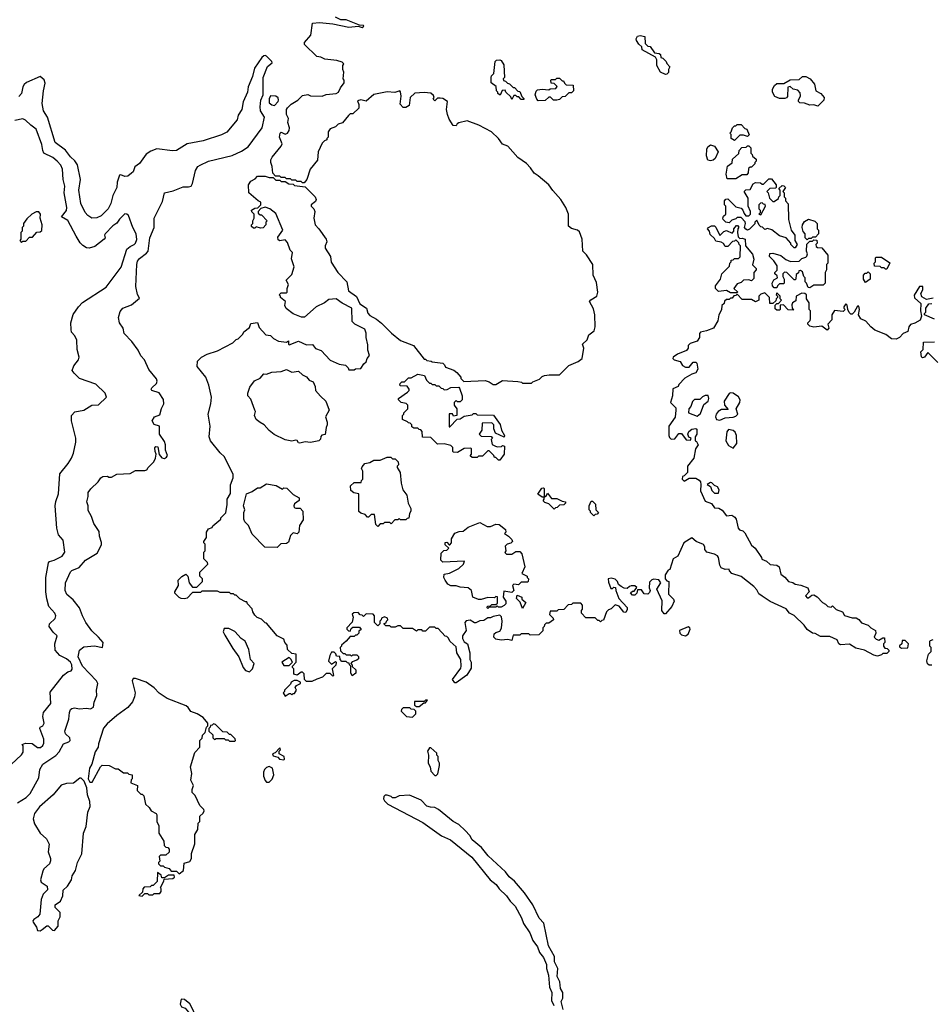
# Model space of a CAD drawing. Extents: x 1793424 to 1900092, y 321114 to 470632.
# Tile 125 of 256: x 1874621 to 1881501, y 354095 to 361521. Entities that reach past the tile are written whole.
import ezdxf

# ---------------------------------------------------------------- set-up
doc = ezdxf.new("R2010")
doc.units = 0

msp = doc.modelspace()

# ---------------------------------------------------------------- linework, layer by layer
at = {"layer": '0CON05XD'}
for points in [[(1877236.4, 359156.4), (1877226.7, 359186.7), (1877150, 359225), (1877130, 359245), (1877127.5, 359345), (1877053.9, 359383.9), (1877010, 359415), (1876955, 359410), (1876922.5, 359385), (1876860, 359355), (1876771.7, 359278.3), (1876748.3, 359278.3), (1876685, 359302.5), (1876633.6, 359343.6), (1876622.5, 359365), (1876627, 359397), (1876590, 359425), (1876590, 359435), (1876580, 359445), (1876595, 359460), (1876635, 359460), (1876640, 359465), (1876640, 359495), (1876650, 359525), (1876633, 359557), (1876675, 359600), (1876693, 359657), (1876673, 359717), (1876680, 359765), (1876661.7, 359781.7), (1876641.7, 359841.7), (1876625, 359860), (1876585, 359852.5), (1876571.7, 359861.7), (1876568.3, 359881.7), (1876607.5, 359935), (1876555, 360060), (1876510, 360095), (1876475, 360107.5), (1876441.7, 360098.3), (1876420, 360075), (1876421.7, 360061.7), (1876435, 360050), (1876445, 360050), (1876490, 360005), (1876480, 359995), (1876480, 359975), (1876458.3, 359951.7), (1876438.3, 359948.3), (1876405, 359960), (1876395, 359950), (1876385, 359950), (1876371.7, 359961.7), (1876370, 359975), (1876380, 359985), (1876380, 360005), (1876390, 360025), (1876390, 360055), (1876373, 360073), (1876370, 360085), (1876395, 360100), (1876418.3, 360101.7), (1876440, 360125), (1876440, 360145), (1876420, 360155), (1876350, 360215), (1876347.5, 360275), (1876365, 360302.5), (1876399.3, 360320.7), (1876415, 360340), (1876475, 360340), (1876505, 360330), (1876535, 360330), (1876555, 360310), (1876585, 360310), (1876595, 360300), (1876625, 360300), (1876653, 360283), (1876685, 360280), (1876695, 360270), (1876775, 360260), (1876850, 360185), (1876860, 360165), (1876855, 360150), (1876820, 360125), (1876820, 360115), (1876840, 360095), (1876847.5, 360075), (1876840, 360025), (1876850, 359975), (1876880, 359945), (1876933.3, 359865), (1876940, 359845), (1876927.5, 359815), (1876927, 359797), (1876965.9, 359735.9), (1876972, 359692), (1877022.5, 359615), (1877090, 359545), (1877102.5, 359475), (1877163, 359433), (1877189.3, 359379.3), (1877237.5, 359345), (1877248.3, 359308.3), (1877265, 359290), (1877315, 359262.5), (1877353, 359233), (1877427, 359157), (1877495, 359102.5), (1877593, 359063), (1877675, 358960), (1877685, 358960), (1877695, 358950), (1877727, 358947), (1877735, 358940), (1877815, 358930), (1877828.3, 358918.3), (1877835, 358900), (1877897, 358877), (1877919.3, 358859.3), (1877950, 358825), (1877950, 358815), (1877973, 358793), (1878135, 358800), (1878165, 358790), (1878195, 358770), (1878215, 358770), (1878265, 358800), (1878381.7, 358791.7), (1878407.5, 358787.5), (1878415, 358780), (1878485, 358780), (1878495, 358790), (1878545, 358810), (1878565, 358830), (1878583, 358837), (1878617, 358843), (1878695, 358842.5), (1878765, 358913.3), (1878835, 358943.8), (1878866.7, 358965), (1878880, 359045), (1878870, 359075), (1878903, 359107), (1878917.5, 359145), (1878956.7, 359175), (1878963.3, 359205), (1878962.5, 359295), (1878951.7, 359341.7), (1878922.5, 359395), (1878931.7, 359408.3), (1878977.5, 359435), (1878983.3, 359465), (1878975, 359540), (1878950, 359595), (1878946.2, 359675), (1878898.8, 359748.8), (1878872.5, 359775), (1878867.5, 359865), (1878845, 359920), (1878830, 359935), (1878785, 359947.5), (1878763.3, 359965), (1878762.5, 360055), (1878742.5, 360105), (1878706, 360165), (1878645, 360232.5), (1878615, 360276.7), (1878535, 360343.8), (1878504.3, 360364.3), (1878476.7, 360405), (1878445, 360436.7), (1878380.7, 360480.7), (1878306.2, 360566.2), (1878265, 360582.5), (1878235.9, 360625.9), (1878182.5, 360675), (1878085.6, 360725.6), (1877999.3, 360759.3), (1877936.4, 360743.6), (1877922.5, 360735), (1877915, 360720), (1877893.6, 360723.6), (1877861.7, 360771.7), (1877850, 360805), (1877843.3, 360845), (1877850, 360905), (1877815, 360926.7), (1877795, 360930), (1877775, 360930), (1877755, 360910), (1877743, 360923), (1877750, 360935), (1877745, 360950), (1877725, 360966.7), (1877675, 360972.5), (1877603, 360967), (1877567.5, 360935), (1877560, 360875), (1877535, 360860), (1877515, 360860), (1877492.5, 360885), (1877500, 360945), (1877496.4, 360976.4), (1877490, 360985), (1877453, 360973), (1877395, 360976.7), (1877295, 360957.5), (1877235, 360907.5), (1877195, 360917.5), (1877171.7, 360908.3), (1877181.7, 360881.7), (1877180, 360855), (1877135, 360810), (1877115, 360810), (1877101.7, 360798.3), (1877056.4, 360743.6), (1877025, 360732.5), (1877005, 360712.5), (1876965, 360697.5), (1876950, 360675), (1876950, 360635), (1876940, 360625), (1876940, 360615), (1876921.7, 360608.3), (1876905, 360590), (1876873.3, 360525), (1876867.7, 360462.3), (1876812.5, 360395), (1876787.5, 360315), (1876768.3, 360291.7), (1876755, 360290), (1876745, 360300), (1876715, 360300), (1876705, 360310), (1876675, 360310), (1876665, 360320), (1876635, 360320), (1876625, 360330), (1876595, 360330), (1876585, 360340), (1876551.7, 360341.7), (1876533, 360363), (1876527.5, 360415), (1876517.5, 360445), (1876517.5, 360465), (1876527.5, 360485), (1876593.6, 360566.4), (1876602.5, 360585), (1876582, 360635), (1876587.5, 360665), (1876595, 360672.5), (1876625, 360656.7), (1876642.5, 360665), (1876656.2, 360685), (1876658.8, 360705), (1876643.8, 360745), (1876650, 360775), (1876633.8, 360805), (1876633.8, 360845), (1876642.3, 360857.7), (1876670, 360885), (1876720, 360915), (1876755, 360950), (1876795, 360957.5), (1876815, 360947.5), (1876905, 360943.3), (1876935, 360957.5), (1877010, 360965), (1877027.5, 360975), (1877041.7, 361008.3), (1877070, 361045), (1877070, 361065), (1877062.5, 361075), (1877067.5, 361125), (1877060, 361145), (1877060, 361175), (1877068.3, 361188.3), (1877055, 361200), (1877015, 361212.5), (1876925, 361222.5), (1876895, 361237.5), (1876865, 361242.5), (1876770, 361335), (1876771.7, 361348.3), (1876817.5, 361405), (1876830, 361495), (1876885, 361500), (1876985, 361488.9), (1877105, 361466), (1877175, 361472.5), (1877206.7, 361463.3), (1877218.3, 361471.7), (1877215, 361477.5), (1877185, 361480), (1877085, 361519.4), (1877045, 361520), (1877005, 361541.4)], [(1879495, 361107.5), (1879457.5, 361125), (1879430, 361175), (1879429.3, 361219.3), (1879419.3, 361239.3), (1879320, 361295), (1879317.5, 361317.5), (1879295, 361337.5), (1879276.7, 361365), (1879274.1, 361375.9), (1879283.6, 361396.4), (1879305, 361402.5), (1879340, 361395), (1879341.7, 361341.7), (1879361.7, 361321.7), (1879378.3, 361318.3), (1879411.7, 361271.7), (1879447, 361267), (1879458.3, 361258.3), (1879460, 361235), (1879475, 361230), (1879500, 361205), (1879505, 361190), (1879527.5, 361165), (1879517.5, 361145), (1879517, 361123), (1879505, 361110), (1879495, 361107.5)], [(1874604.6, 355615.4), (1874670, 355655), (1874700, 355685), (1874765, 355802.5), (1874774.2, 355865), (1874796, 355905), (1874895, 355971.2), (1874919.7, 356000.3), (1874950.9, 356059.1), (1874992.5, 356075), (1875001.2, 356085), (1874998.8, 356105), (1874966.7, 356135), (1874961.2, 356155), (1874991.2, 356245), (1874996.2, 356295), (1875005, 356317.5), (1875015, 356326.7), (1875035, 356330), (1875073.3, 356323.3), (1875125, 356327.5), (1875156.8, 356323.2), (1875177.5, 356335), (1875184.3, 356375), (1875202.9, 356425), (1875201.2, 356465), (1875211.2, 356515), (1875201.2, 356535), (1875095, 356646.2), (1875063.4, 356716.6), (1875073.5, 356765), (1875105, 356791.5), (1875185, 356798.2), (1875247.5, 356785), (1875252.5, 356825), (1875215, 356863.8), (1875165, 356912.5), (1875120, 356975), (1875094.1, 357024.1), (1875073.3, 357085), (1875023.8, 357145), (1874976.2, 357185), (1874963.3, 357215), (1874966.7, 357275), (1875004.4, 357355.6), (1875015, 357366.2), (1875070.5, 357389.5), (1875117.5, 357445), (1875205, 357497.5), (1875239.3, 357560.7), (1875239.3, 357579.3), (1875223.8, 357625), (1875221.7, 357661.7), (1875181.7, 357721.7), (1875162.5, 357775), (1875138.3, 357818.3), (1875137.5, 357855), (1875127.5, 357885), (1875137.5, 357925), (1875137.5, 357955), (1875157, 357983), (1875212.5, 358035), (1875232.5, 358065), (1875250, 358075), (1875285, 358077.5), (1875295, 358070), (1875315, 358070), (1875355, 358093.3), (1875455, 358098.8), (1875495, 358120), (1875565, 358120), (1875580, 358125), (1875590, 358145), (1875633.6, 358186.4), (1875647.5, 358215), (1875652.5, 358245), (1875643.3, 358265), (1875641.7, 358291.7), (1875648.3, 358301.7), (1875665, 358300), (1875673, 358243), (1875695, 358217.5), (1875715, 358212.5), (1875729.3, 358220.7), (1875736.4, 358233.6), (1875722.5, 358275), (1875722.5, 358315), (1875715, 358340), (1875677.5, 358395), (1875676.2, 358456.2), (1875635, 358467.5), (1875620, 358495), (1875637.5, 358525), (1875678.3, 358541.7), (1875691.3, 358588.7), (1875709.2, 358625), (1875707, 358657), (1875675, 358707.5), (1875617.5, 358725), (1875613.3, 358735), (1875617.5, 358745), (1875653.9, 358776.1), (1875658.8, 358795), (1875655, 358812.5), (1875595, 358882.5), (1875563.3, 358955), (1875536.2, 358985), (1875515, 359027.5), (1875466.7, 359095), (1875410, 359155), (1875401.2, 359195), (1875373.8, 359235), (1875366.7, 359275), (1875379.3, 359320.7), (1875400, 359345), (1875465, 359371.2), (1875525, 359420), (1875509.5, 359449.5), (1875498.3, 359508.3), (1875504.4, 359675), (1875510.7, 359700.7), (1875525, 359720), (1875579.5, 359760.5), (1875590, 359775), (1875602.7, 359875), (1875636.5, 359955), (1875636.9, 360025), (1875699.1, 360150.9), (1875714.3, 360215), (1875779.3, 360230.7), (1875855, 360260), (1875895, 360260), (1875915, 360266.2), (1875926.2, 360285), (1875948.8, 360385), (1875965.8, 360414.2), (1875983.3, 360425), (1876045, 360454), (1876225, 360496.2), (1876295, 360530), (1876345, 360562), (1876451.4, 360705), (1876468.9, 360785), (1876438.8, 360835), (1876435.3, 360865), (1876441.2, 360915), (1876459.3, 360955), (1876460, 361085), (1876491.2, 361168.8), (1876525.5, 361195), (1876524.2, 361205), (1876485, 361246.2), (1876475, 361252), (1876465, 361249.2), (1876448, 361235), (1876393.4, 361156.6), (1876377.4, 361092.6), (1876345.5, 361015), (1876341.1, 360975), (1876307.1, 360902.9), (1876297.1, 360845), (1876269.1, 360800.9), (1876263.8, 360765), (1876185, 360673.3), (1876145, 360652), (1876005, 360606.9), (1875885, 360585.8), (1875804.1, 360535.9), (1875775, 360532.9), (1875657.3, 360547.3), (1875609.8, 360530.2), (1875575, 360507.5), (1875525, 360435.8), (1875489.7, 360410.3), (1875476.7, 360375), (1875465, 360362.5), (1875437.7, 360342.3), (1875415, 360337.5), (1875385, 360350), (1875375, 360347.5), (1875356, 360295), (1875353.8, 360255), (1875324, 360195), (1875309.2, 360135), (1875290, 360095), (1875235, 360041.4), (1875204.2, 360025.8), (1875165, 360023.8), (1875135, 360043.8), (1875116.6, 360066.6), (1875083.6, 360135), (1875068.8, 360235), (1875080, 360315), (1875056.6, 360426.6), (1875037.9, 360457.9), (1875005, 360487.5), (1874966.1, 360536.1), (1874890, 360595), (1874832.2, 360785), (1874801.5, 360835), (1874790.8, 360889.2), (1874800, 360985), (1874813.6, 361043.6), (1874805, 361066.7), (1874775, 361092.5), (1874672.3, 361047.7), (1874655, 361033.3), (1874644, 361015), (1874634.3, 360965), (1874615, 360941.2)], [(1878425, 360920), (1878405, 360920), (1878388.3, 360938.3), (1878375, 360940), (1878365, 360950), (1878351.7, 360948.3), (1878335, 360920), (1878328.3, 360938.3), (1878290, 360975), (1878285, 360990), (1878261.7, 360988.3), (1878247, 360953), (1878230, 360965), (1878230, 360975), (1878220, 360985), (1878218.3, 361018.3), (1878180, 361045), (1878180, 361085), (1878183, 361097), (1878200, 361115), (1878210, 361205), (1878220, 361215), (1878245, 361217.5), (1878255, 361212.5), (1878275, 361180), (1878280, 361085), (1878270, 361075), (1878271.7, 361061.7), (1878288.3, 361058.3), (1878301.7, 361041.7), (1878318.3, 361038.3), (1878345, 361010), (1878355, 361010), (1878381.7, 360981.7), (1878395, 360980), (1878411.7, 360941.7), (1878426.7, 360926.7), (1878425, 360920)], [(1878535, 360910), (1878523, 360923), (1878512.5, 360955), (1878518.3, 360981.7), (1878528.3, 360991.7), (1878565, 360997.5), (1878615, 360992.5), (1878625, 361000), (1878668.3, 361001.7), (1878678.3, 361018.3), (1878655, 361040), (1878631.7, 361041.7), (1878630, 361065), (1878635, 361070), (1878665, 361070), (1878675, 361080), (1878695, 361080), (1878715, 361060), (1878725, 361060), (1878731.7, 361041.7), (1878745, 361030), (1878798.3, 361028.3), (1878800, 360985), (1878785, 360970), (1878765, 360970), (1878738.3, 360941.7), (1878715, 360940), (1878695, 360920), (1878675, 360913.3), (1878650, 360915), (1878627, 360937), (1878615, 360937.5), (1878587, 360913), (1878535, 360910)], [(1880645, 360870), (1880615, 360880), (1880585, 360877.5), (1880545, 360892.5), (1880510, 360895), (1880500, 360905), (1880500, 360915), (1880513, 360947), (1880510.7, 360970.7), (1880495, 360990), (1880458.3, 360998.3), (1880435, 361017.5), (1880418.3, 361011.7), (1880417, 360943), (1880408.8, 360931.2), (1880395, 360927.5), (1880355, 360927.5), (1880320.7, 360940.7), (1880303.6, 360973.6), (1880303, 360997), (1880316.7, 361025), (1880335, 361041.2), (1880389.3, 361040.7), (1880435, 361066.7), (1880505, 361070), (1880528.3, 361091.7), (1880555, 361092.5), (1880586.4, 361076.4), (1880620, 361035), (1880630, 360985), (1880667.5, 360965), (1880692.5, 360935), (1880690, 360915), (1880645, 360870)], [(1876545, 360873.8), (1876571.4, 360905), (1876575.6, 360915), (1876571.7, 360931.7), (1876555, 360944), (1876515, 360947.5), (1876504.5, 360925), (1876503.3, 360895), (1876525, 360878.6), (1876545, 360873.8)], [(1874556.1, 355903.9), (1874635, 355977.5), (1874647, 355997), (1874647.5, 356045), (1874640, 356055), (1874664.2, 356065.8), (1874715, 356062), (1874755, 356031.4), (1874777.6, 356032.4), (1874795, 356046.7), (1874802.9, 356065), (1874802.9, 356095), (1874774.2, 356175.8), (1874776.2, 356185), (1874795, 356196), (1874805.5, 356214.5), (1874795.7, 356265), (1874800, 356295), (1874855.6, 356365), (1874851.3, 356448.7), (1874951.7, 356578.3), (1874985, 356603.8), (1875008.8, 356611.2), (1875016.4, 356623.6), (1875014.6, 356655), (1875005, 356675.5), (1874975, 356699.5), (1874924.4, 356725), (1874890, 356765), (1874885.5, 356814.5), (1874903.8, 356875), (1874875, 356900.8), (1874842.9, 356945), (1874846, 356965), (1874887.9, 357005), (1874892.9, 357025), (1874885.9, 357045.9), (1874842.5, 357095), (1874825, 357152.5), (1874817.5, 357205), (1874817.5, 357315), (1874840, 357425), (1874846.4, 357433.6), (1874882.5, 357445), (1874942, 357475), (1874961.1, 357505), (1874949.2, 357595), (1874914.3, 357635), (1874900.6, 357685), (1874888.2, 357855), (1874893, 357887), (1874914.3, 357945), (1874924.4, 358095), (1874987.2, 358172.8), (1875013.2, 358215), (1875027.6, 358252.4), (1875044.2, 358335), (1875043.8, 358365), (1875012.5, 358495), (1875012, 358535), (1875037.3, 358562.7), (1875105, 358576.2), (1875165, 358614.3), (1875215, 358616), (1875276.2, 358675), (1875266.2, 358705), (1875195, 358771.2), (1875073.3, 358815), (1875031.2, 358855), (1875016.2, 358875), (1875030.6, 358909.4), (1875064.2, 358955.8), (1875070, 358975), (1875054.3, 359035), (1875052.2, 359105), (1875036.3, 359136.3), (1875012.5, 359165), (1875009.2, 359185), (1875007.5, 359235), (1875025, 359296.7), (1875064.6, 359355.4), (1875095, 359388.6), (1875274, 359505), (1875386.9, 359655), (1875430.6, 359789.4), (1875455, 359810.8), (1875485.7, 359825), (1875495.5, 359835), (1875505, 359862.5), (1875500.9, 359905), (1875474.5, 359955), (1875443.6, 360043.6), (1875430, 360055), (1875415, 360056.7), (1875375, 360017.5), (1875354.4, 359985.6), (1875325, 359965.8), (1875266.2, 359905), (1875261.2, 359895), (1875266.7, 359875), (1875260, 359865), (1875188.8, 359811.2), (1875145, 359798), (1875125, 359800.8), (1875097.3, 359817.3), (1875077.7, 359837.7), (1875047.3, 359887.3), (1874985, 360006.7), (1874937.5, 360035), (1874975, 360083.3), (1874978.1, 360105), (1874957.8, 360215), (1874961.4, 360265), (1874950, 360315), (1874944, 360395), (1874932.5, 360425), (1874905.4, 360455.4), (1874871.2, 360481.2), (1874804.6, 360515), (1874795.4, 360535), (1874788.9, 360578.9), (1874745, 360695.6), (1874704.5, 360724.5), (1874665, 360764), (1874644.1, 360774.1), (1874585, 360760)], [(1880015, 360610), (1879990, 360625), (1879990, 360655), (1879980, 360665), (1879990, 360675), (1880000, 360705), (1880015, 360720), (1880025, 360720), (1880035, 360730), (1880065, 360730), (1880095, 360700), (1880110, 360695), (1880127, 360653), (1880115, 360640), (1880085, 360650), (1880055, 360650), (1880015, 360610)], [(1879835, 360457.5), (1879815, 360462.5), (1879803.9, 360493.9), (1879806.7, 360545), (1879815, 360562.5), (1879835, 360576.7), (1879865, 360567.5), (1879892.5, 360525), (1879870, 360475), (1879855, 360462.5), (1879835, 360457.5)], [(1880025, 360320), (1879961.7, 360321.7), (1879952.5, 360355), (1879963, 360417), (1879998.3, 360441.7), (1880001.7, 360468.3), (1880048.3, 360511.7), (1880050, 360535), (1880071.7, 360558.3), (1880105, 360560), (1880115, 360570), (1880125, 360570), (1880140, 360555), (1880140, 360515), (1880150, 360505), (1880151.7, 360491.7), (1880178.3, 360468.3), (1880180, 360455), (1880170, 360445), (1880170, 360435), (1880145, 360410), (1880135, 360410), (1880121.7, 360398.3), (1880120, 360365), (1880108.3, 360351.7), (1880075, 360350), (1880025, 360320)], [(1880475, 359800), (1880465, 359800), (1880440, 359825), (1880440, 359835), (1880407, 359877), (1880355, 359890), (1880297, 359937), (1880265, 359947.5), (1880245, 359940), (1880227, 359957), (1880215, 359960), (1880201.7, 359971.7), (1880185, 360010), (1880170, 359995), (1880168.3, 359981.7), (1880129.3, 359940.7), (1880115, 359933.3), (1880100.7, 359940.7), (1880092.5, 359955), (1880100, 359985), (1880097, 359997), (1880065, 360030), (1880035, 360030), (1880025, 360020), (1879995, 360010), (1879975, 359990), (1879950, 359995), (1879930, 360015), (1879927.5, 360025), (1879931.7, 360038.3), (1879950, 360055), (1879950, 360115), (1879940, 360125), (1879940, 360155), (1879951.7, 360168.3), (1879965, 360170), (1880025, 360110), (1880065, 360100), (1880080, 360085), (1880088.3, 360058.3), (1880101.7, 360041.7), (1880125, 360042.5), (1880137.5, 360055), (1880137.5, 360075), (1880120, 360115), (1880120, 360175), (1880090, 360225), (1880101.7, 360238.3), (1880135, 360240), (1880157, 360283), (1880175, 360293.3), (1880211.7, 360291.7), (1880225, 360280), (1880235, 360280), (1880275, 360320), (1880295, 360320), (1880330, 360275), (1880330, 360255), (1880325, 360250), (1880283, 360247), (1880260, 360225), (1880270, 360215), (1880280, 360175), (1880305, 360150), (1880315, 360150), (1880348.3, 360171.7), (1880350, 360185), (1880360, 360195), (1880360, 360235), (1880351.7, 360248.3), (1880375, 360270), (1880388.3, 360268.3), (1880400, 360255), (1880380, 360225), (1880390, 360215), (1880390, 360185), (1880400, 360175), (1880400, 360155), (1880421.7, 360131.7), (1880423.3, 360015), (1880443.6, 359933.6), (1880470, 359895), (1880470, 359855), (1880490, 359825), (1880475, 359800)], [(1880215, 360050), (1880250, 360115), (1880248.3, 360128.3), (1880235, 360130), (1880225, 360140), (1880211.7, 360138.3), (1880200, 360125), (1880200, 360095), (1880210, 360085), (1880210, 360065), (1880200, 360055), (1880215, 360050)], [(1874635, 359840), (1874645, 359850), (1874668.3, 359851.7), (1874695, 359880), (1874718.3, 359881.7), (1874751.7, 359918.3), (1874775, 359920), (1874788.3, 359931.7), (1874790, 359975), (1874776.7, 360025), (1874777.5, 360055), (1874765, 360072.5), (1874745, 360072.5), (1874712.5, 360055), (1874675, 360020), (1874650, 359985), (1874650, 359965), (1874640, 359955), (1874640, 359925), (1874630, 359915), (1874630, 359865), (1874622.5, 359855), (1874635, 359840)], [(1880035, 359460), (1879985, 359460), (1879955, 359477.5), (1879895, 359470), (1879873, 359493), (1879872.5, 359515), (1879910, 359565), (1879920, 359605), (1879978.3, 359661.7), (1879980, 359685), (1879990, 359695), (1879991.7, 359708.3), (1880005, 359710), (1880015, 359720), (1880045, 359720), (1880058.3, 359731.7), (1880060, 359815), (1880050, 359825), (1880048.3, 359838.3), (1880025, 359860), (1880015, 359850), (1880001.7, 359848.3), (1879965, 359810), (1879945, 359810), (1879933, 359833), (1879915, 359843.3), (1879875, 359850), (1879865, 359870), (1879831.7, 359901.7), (1879827, 359927), (1879813, 359943), (1879820, 359955), (1879843, 359967), (1879865, 359967.5), (1879875, 359957.5), (1879905, 359892.5), (1879935, 359922.5), (1879955, 359932.5), (1879998.3, 359911.7), (1880010, 359925), (1880010, 359945), (1880031.7, 359968.3), (1880038.3, 359968.3), (1880047.5, 359957.5), (1880040, 359945), (1880037.5, 359915), (1880042.5, 359882.5), (1880055, 359870), (1880075, 359872.5), (1880096.4, 359866.4), (1880100, 359815), (1880151.7, 359751.7), (1880162.5, 359715), (1880153, 359673), (1880180, 359645), (1880180, 359635), (1880162.5, 359615), (1880161.7, 359568.3), (1880145, 359552.5), (1880125, 359560), (1880083, 359557), (1880065, 359540), (1880035, 359530), (1880010, 359495), (1880038.3, 359468.3), (1880035, 359460)], [(1880565, 359860), (1880550, 359875), (1880550, 359905), (1880533, 359923), (1880526.7, 359955), (1880530, 359975), (1880545, 360000), (1880575, 360017.5), (1880621.7, 360001.7), (1880640, 359985), (1880640, 359945), (1880650, 359935), (1880650, 359905), (1880628.3, 359881.7), (1880605, 359880), (1880595, 359870), (1880575, 359870), (1880565, 359860)], [(1880585, 359500), (1880571.7, 359501.7), (1880560, 359535), (1880550, 359545), (1880550, 359575), (1880540, 359585), (1880528.3, 359618.3), (1880515, 359630), (1880501.7, 359628.3), (1880498.3, 359611.7), (1880481.7, 359598.3), (1880480, 359565), (1880475, 359560), (1880465, 359560), (1880410, 359615), (1880393, 359617), (1880380, 359605), (1880380, 359585), (1880390, 359565), (1880390, 359535), (1880385, 359530), (1880355, 359530), (1880340, 359515), (1880335, 359500), (1880315, 359500), (1880303, 359513), (1880300, 359535), (1880311.7, 359558.3), (1880340, 359575), (1880338.3, 359588.3), (1880320, 359605), (1880320, 359615), (1880337, 359633), (1880337.5, 359665), (1880313, 359703), (1880280, 359735), (1880281.7, 359758.3), (1880305, 359760), (1880365, 359743.3), (1880403, 359713), (1880438.3, 359698.3), (1880505, 359700), (1880525, 359720), (1880555, 359730), (1880561.7, 359738.3), (1880567.5, 359755), (1880560, 359775), (1880561.7, 359828.3), (1880585, 359850), (1880605, 359850), (1880615, 359860), (1880638.3, 359858.3), (1880640, 359835), (1880630, 359825), (1880631.7, 359811.7), (1880643, 359803), (1880675, 359800), (1880720, 359745), (1880720, 359685), (1880710, 359675), (1880710, 359635), (1880700, 359615), (1880700, 359535), (1880685, 359520), (1880615, 359520), (1880585, 359500)], [(1881165, 359640), (1881155, 359640), (1881145, 359650), (1881125, 359650), (1881115, 359660), (1881071.7, 359661.7), (1881070, 359685), (1881080, 359695), (1881080, 359725), (1881085, 359730), (1881125, 359730), (1881188.3, 359688.3), (1881165, 359640)], [(1881005, 359540), (1880990, 359565), (1880990, 359595), (1881001.7, 359608.3), (1881015, 359610), (1881025, 359620), (1881040, 359605), (1881040, 359565), (1881005, 359540)], [(1881515, 359420), (1881465, 359410), (1881430.7, 359430.7), (1881422.5, 359455), (1881437.5, 359485), (1881438.3, 359508.3), (1881411.7, 359508.3), (1881373, 359443), (1881373.9, 359423.9), (1881421.7, 359381.7), (1881420, 359325), (1881427.5, 359285), (1881417.5, 359255), (1881377.7, 359232.3), (1881345, 359223.3), (1881331.2, 359205), (1881325, 359170), (1881290, 359155), (1881260, 359125), (1881235, 359112.5), (1881200, 359115), (1881157, 359147), (1881075, 359180), (1881043.6, 359203.6), (1881006.4, 359246.4), (1880970, 359265), (1880952.5, 359295), (1880960, 359335), (1880955, 359360), (1880945, 359360), (1880920, 359315), (1880905, 359300), (1880895, 359300), (1880881.7, 359311.7), (1880870, 359335), (1880867, 359367), (1880855, 359377.5), (1880840, 359355), (1880840, 359345), (1880850, 359335), (1880835, 359320), (1880771.7, 359328.3), (1880750, 359295), (1880751.7, 359258.3), (1880720, 359225), (1880727.5, 359195), (1880715, 359180), (1880675, 359210), (1880615, 359203.3), (1880585, 359210), (1880570, 359225), (1880570, 359235), (1880587, 359253), (1880590, 359265), (1880590, 359325), (1880580, 359335), (1880580, 359385), (1880560, 359415), (1880560, 359445), (1880547, 359457), (1880525, 359457.5), (1880482.5, 359435), (1880478.3, 359401.7), (1880453.6, 359386.4), (1880448.3, 359371.7), (1880450, 359345), (1880460, 359330), (1880421.7, 359331.7), (1880385, 359370), (1880361.7, 359368.3), (1880360, 359335), (1880355, 359330), (1880335, 359330), (1880321.7, 359341.7), (1880321.7, 359368.3), (1880335, 359380), (1880348.3, 359381.7), (1880370, 359405), (1880360, 359415), (1880360, 359435), (1880335, 359460), (1880330, 359445), (1880340, 359435), (1880340, 359425), (1880330, 359415), (1880328.3, 359401.7), (1880305, 359380), (1880281.7, 359381.7), (1880280, 359425), (1880245, 359460), (1880215, 359450), (1880200, 359435), (1880200, 359405), (1880175, 359392.5), (1880145, 359410), (1880075, 359410), (1880035, 359450), (1880025, 359440), (1880011.7, 359438.3), (1879998.3, 359421.7), (1879985, 359420), (1879975, 359410), (1879955, 359410), (1879941.7, 359398.3), (1879938.3, 359381.7), (1879920, 359365), (1879917, 359333), (1879897.5, 359295), (1879889.5, 359250.5), (1879857.5, 359195), (1879805, 359173.8), (1879760, 359165), (1879752.5, 359155), (1879752.5, 359125), (1879735, 359097.5), (1879681.7, 359078.3), (1879667.5, 359065), (1879666.4, 359043.6), (1879653, 359027), (1879585, 358997.5), (1879552.5, 358975), (1879550, 358965), (1879560, 358955), (1879605, 358942.5), (1879623.6, 358913.6), (1879645, 358900), (1879675, 358900), (1879705, 358937.5), (1879725, 358937.5), (1879731.7, 358931.7), (1879740, 358885), (1879725, 358857.5), (1879693, 358847), (1879641.7, 358818.3), (1879595, 358770), (1879590, 358755), (1879551.7, 358738.3), (1879547.5, 358685), (1879532.5, 358635), (1879572.5, 358595), (1879572.5, 358575), (1879567, 358523), (1879520, 358455), (1879520, 358385), (1879525, 358370), (1879538.3, 358358.3), (1879565, 358360), (1879595, 358400), (1879615, 358400), (1879651.7, 358351.7), (1879685, 358350), (1879690, 358365), (1879671.7, 358371.7), (1879662.5, 358395), (1879672.5, 358415), (1879695, 358432.5), (1879725, 358437.5), (1879731.7, 358431.7), (1879732.5, 358395), (1879720, 358375), (1879720, 358345), (1879729.3, 358339.3), (1879742.5, 358315), (1879722.5, 358285), (1879710, 358215), (1879660, 358155), (1879660, 358105), (1879635, 358080), (1879623.6, 358076.4), (1879620, 358055), (1879635, 358040), (1879675, 358062.5), (1879725, 358062.5), (1879749.3, 358049.3), (1879760, 358035), (1879762.5, 358015), (1879758.3, 357968.3), (1879795, 357890), (1879843, 357873), (1879865, 357840), (1879897, 357837), (1879923, 357823), (1879955, 357780), (1879995, 357783.3), (1880019.5, 357769.5), (1880028.8, 357755), (1880042.5, 357685), (1880053.9, 357673.9), (1880080, 357665), (1880095, 357650), (1880145, 357557.5), (1880172.5, 357535), (1880220, 357465), (1880221.7, 357451.7), (1880256.4, 357436.4)], [(1881525, 359262.5), (1881450, 359295), (1881450, 359305), (1881460, 359315), (1881460, 359345), (1881481.7, 359378.3), (1881505, 359380)], [(1880256.4, 357436.4), (1880285, 357413.3), (1880335, 357406.2), (1880352.5, 357395), (1880365, 357340), (1880396.4, 357316.4), (1880423, 357283), (1880457, 357277), (1880473, 357263), (1880517, 357257), (1880570, 357235), (1880580, 357205), (1880552.5, 357175), (1880565, 357160), (1880575, 357160), (1880598.3, 357181.7), (1880615, 357182.5), (1880639.3, 357169.3), (1880680, 357125), (1880703, 357113), (1880720, 357095), (1880745, 357090), (1880755, 357100), (1880783.9, 357073.9), (1880830, 357055), (1880845, 357027.5), (1880905, 357010), (1880935, 357010), (1880955, 356997.5), (1880975, 356972.5), (1881023.6, 356953.6), (1881043.9, 356933.9), (1881080, 356915), (1881082.5, 356895), (1881070, 356865), (1881085, 356850), (1881105, 356842.5), (1881135, 356860), (1881148.3, 356858.3), (1881150, 356825), (1881140, 356815), (1881140, 356795), (1881151.7, 356781.7), (1881168.3, 356778.3), (1881180, 356765), (1881180, 356755), (1881165, 356740), (1881135, 356740), (1881125, 356730), (1881095, 356720), (1881068.3, 356728.3), (1880997, 356767), (1880930.5, 356780.5), (1880885, 356812.5), (1880815, 356807.5), (1880803.3, 356815), (1880790, 356845), (1880735, 356870), (1880665, 356870), (1880625, 356892.5), (1880605, 356893.3), (1880565, 356922.5), (1880542.5, 356955), (1880465, 357027.5), (1880430, 357045), (1880405, 357077.5), (1880285, 357132.5), (1880225, 357172.5), (1880200, 357190), (1880185, 357220), (1880162.5, 357245), (1880065, 357322.5), (1879995, 357343.3), (1879977.5, 357365), (1879975, 357377.5), (1879945, 357373.3), (1879916.1, 357386.1), (1879906, 357406), (1879896.2, 357465), (1879887, 357477), (1879865, 357491.2), (1879806.4, 357506.4), (1879792.5, 357525), (1879792.5, 357545), (1879783, 357563), (1879726.4, 357586.4), (1879695, 357612.5), (1879632.5, 357575), (1879587.5, 357475), (1879553.9, 357456.1), (1879526.7, 357373.3), (1879515, 357370), (1879492.5, 357335), (1879493, 357303), (1879505, 357290), (1879520, 357285), (1879518.3, 357188.3), (1879555, 357150), (1879560, 357135), (1879542.5, 357095), (1879495, 357040), (1879485, 357040), (1879467.5, 357065), (1879469.3, 357139.3), (1879430, 357225), (1879460, 357275), (1879445, 357297.5), (1879408.3, 357301.7), (1879393, 357297), (1879375, 357280), (1879372.5, 357235), (1879380, 357215), (1879375, 357200), (1879361.7, 357188.3), (1879335, 357190), (1879315, 357220), (1879285, 357220), (1879280, 357195), (1879265, 357180), (1879245, 357180), (1879231.7, 357198.3), (1879245, 357210), (1879258.3, 357211.7), (1879278.3, 357238.3), (1879265, 357250), (1879235, 357250), (1879223, 357247), (1879205, 357230), (1879183, 357233), (1879160, 357245), (1879141.7, 357261.7), (1879132.5, 357285), (1879115, 357302.5), (1879085, 357310), (1879063.3, 357305), (1879065, 357280), (1879081.7, 357231.7), (1879095, 357230), (1879105, 357240), (1879118.3, 357238.3), (1879120, 357215), (1879142.5, 357155), (1879207, 357087), (1879207, 357073), (1879195, 357050), (1879181.7, 357051.7), (1879145, 357097.5), (1879115, 357106.7), (1879085, 357077.5), (1879065, 357070), (1879050, 357055), (1879028.3, 356991.7), (1879015, 356990), (1879005, 356980), (1878995, 356990), (1878985, 356990), (1878965, 357010), (1878895, 357010), (1878860, 357045), (1878860, 357065), (1878870, 357075), (1878870, 357105), (1878855, 357120), (1878795, 357120), (1878785, 357110), (1878761.7, 357108.3), (1878727, 357073), (1878685, 357070), (1878675, 357060), (1878625, 357060), (1878620, 357035), (1878648.3, 357008.3), (1878650, 356995), (1878615, 356970), (1878595, 356970), (1878581.7, 356958.3), (1878580, 356945), (1878570, 356935), (1878568.3, 356911.7), (1878538.3, 356881.7), (1878475, 356880), (1878465, 356890), (1878405, 356890), (1878395, 356880), (1878345, 356880), (1878335, 356840), (1878305, 356847.5), (1878255, 356842.5), (1878215, 356850), (1878200, 356865), (1878201.7, 356888.3), (1878215, 356900), (1878245, 356910), (1878257, 356933), (1878262.5, 356985), (1878257, 357017), (1878245, 357030), (1878195, 357020), (1878175, 357010), (1878155, 357010), (1878125, 356990), (1878093, 356987), (1878065, 356972.5), (1878053, 356973), (1878021.7, 356991.7), (1877991.7, 356988.3), (1877980, 356975), (1877990, 356915), (1877962.5, 356875), (1877962.5, 356855), (1877975, 356830), (1878000, 356815), (1878017.5, 356745), (1878017.5, 356695), (1878027.5, 356675), (1878029.3, 356630.7), (1877995, 356577.5), (1877915, 356520), (1877905, 356520), (1877887.5, 356545), (1877949.5, 356630.5), (1877953.8, 356645), (1877950, 356695), (1877921.2, 356745), (1877915, 356790), (1877870.7, 356830.7), (1877855, 356860), (1877845, 356870), (1877831.7, 356871.7), (1877778.3, 356928.3), (1877765, 356930), (1877755, 356940), (1877715, 356940), (1877685, 356910), (1877665, 356910), (1877655, 356920), (1877625, 356920), (1877615, 356910), (1877585, 356930), (1877515, 356930), (1877495, 356950), (1877475, 356950), (1877455, 356940), (1877425, 356940), (1877415, 356950), (1877385, 356950), (1877371.7, 356961.7), (1877371.7, 356968.3), (1877388.3, 356971.7), (1877390, 356985), (1877400, 356995), (1877398.3, 357008.3), (1877375, 357017.5), (1877351.7, 357008.3), (1877350, 356995), (1877340, 356985), (1877340, 356965), (1877325, 356950), (1877300, 356975), (1877300, 357025), (1877288.3, 357038.3), (1877235, 357040), (1877215, 357020), (1877205, 357030), (1877191.7, 357031.7), (1877175, 357050), (1877143, 357047), (1877131.7, 357038.3), (1877137.5, 357015), (1877131.7, 356978.3), (1877090, 356935), (1877090, 356925), (1877101.7, 356911.7), (1877115, 356910), (1877121.7, 356928.3), (1877135, 356940), (1877185, 356940), (1877198.3, 356921.7), (1877181.7, 356908.3), (1877180, 356895), (1877165, 356880), (1877155, 356880), (1877145, 356870), (1877115, 356870), (1877086.4, 356833.6), (1877050, 356805), (1877050, 356795), (1877040, 356785), (1877041.7, 356761.7), (1877061.7, 356741.7), (1877075, 356740), (1877085, 356730), (1877115, 356730), (1877125, 356720), (1877135, 356730), (1877165, 356730), (1877178.3, 356718.3), (1877178.3, 356701.7), (1877165, 356690), (1877131.7, 356678.3), (1877120, 356665), (1877130, 356655), (1877131.7, 356641.7), (1877158.3, 356618.3), (1877158.3, 356591.7), (1877131.7, 356571.7), (1877120, 356595), (1877120, 356645), (1877110, 356655), (1877108.3, 356668.3), (1877095, 356670), (1877085, 356680), (1877051.7, 356681.7), (1877040, 356695), (1877038.3, 356718.3), (1877011.7, 356721.7), (1877008.3, 356738.3), (1876995, 356750), (1876975, 356750), (1876963, 356727), (1876952.5, 356682.5), (1876975, 356660), (1877005, 356680), (1877010, 356675), (1877008.3, 356651.7), (1876980, 356625), (1876990, 356575), (1876985, 356570), (1876965, 356590), (1876935, 356590), (1876907, 356563), (1876865, 356547.5), (1876825, 356530), (1876785, 356530), (1876770, 356545), (1876767, 356587), (1876755, 356600), (1876745, 356600), (1876715, 356577.5), (1876690, 356585), (1876690, 356625), (1876680, 356635), (1876680, 356645), (1876707.5, 356675), (1876707.5, 356735), (1876675, 356740), (1876641.7, 356771.7), (1876640, 356805), (1876623, 356823), (1876615, 356850), (1876563.6, 356873.6), (1876485, 356970), (1876473, 356973), (1876445, 357000), (1876413, 357013), (1876395, 357030), (1876380, 357055), (1876377, 357077), (1876340, 357115), (1876335, 357130), (1876325, 357130), (1876283, 357153), (1876255, 357180), (1876245, 357180), (1876235, 357190), (1876215, 357190), (1876205, 357200), (1876135, 357200), (1876115, 357210), (1875995, 357210), (1875985, 357200), (1875925, 357200), (1875885, 357157.5), (1875865, 357152.5), (1875840, 357155), (1875825, 357163.3), (1875793.3, 357195), (1875792.5, 357205), (1875820, 357255), (1875817.5, 357295), (1875845, 357322.5), (1875875, 357340), (1875890, 357325), (1875900, 357275), (1875925, 357240), (1875958.3, 357241.7), (1876000, 357285), (1876000, 357305), (1875980, 357325), (1875980, 357355), (1876040, 357415), (1876038.3, 357428.3), (1876010, 357455), (1876010, 357505), (1876020, 357515), (1876020, 357565), (1876010, 357575), (1876010, 357585), (1876030, 357615), (1876030, 357655), (1876045, 357680), (1876075, 357690), (1876080, 357705), (1876140, 357755), (1876140, 357765), (1876177, 357803), (1876187.5, 357865), (1876187.5, 357905), (1876211.7, 357948.3), (1876213, 358013), (1876232.5, 358065), (1876231.7, 358091.7), (1876167.5, 358225), (1876133.6, 358253.6), (1876062.5, 358345), (1876052.5, 358375), (1876060, 358455), (1876042.5, 358545), (1876064, 358625), (1876068.8, 358675), (1876048.8, 358765), (1876025.9, 358825.9), (1875960, 358905), (1875963, 358947), (1875993, 358977), (1876035, 358997.5), (1876115, 359022.5), (1876230, 359085), (1876255, 359110), (1876270, 359115), (1876305, 359150), (1876313.6, 359166.4), (1876355, 359200), (1876365, 359230), (1876415, 359237.5), (1876429.3, 359199.3), (1876480, 359145), (1876515, 359140), (1876537, 359117), (1876575, 359097.5), (1876635, 359090), (1876650, 359100), (1876650, 359075), (1876655, 359070), (1876725, 359097.5), (1876785, 359070), (1876831.7, 359071.7), (1876855, 359042.5), (1876897.5, 359025), (1876965, 358952.5), (1877033, 358923), (1877080, 358915), (1877100, 358895), (1877105, 358880), (1877145, 358880), (1877155, 358887.5), (1877195, 358890), (1877217.5, 358925), (1877235, 358940), (1877242.5, 358965), (1877261.7, 358988.3), (1877249.3, 359029.3), (1877249.5, 359069.5), (1877236.7, 359125), (1877236.4, 359156.4)], [(1881550, 358935), (1881475, 359010), (1881450, 358975), (1881435, 358970), (1881428.3, 358978.3), (1881422.5, 359015), (1881440, 359035), (1881441.7, 359088.3), (1881525, 359092.5)], [(1876735, 358327.5), (1876725, 358330), (1876716.4, 358346.4), (1876705, 358350), (1876675, 358342.5), (1876625, 358352.5), (1876541.7, 358391.7), (1876503.6, 358423.6), (1876466.4, 358466.4), (1876435, 358482.5), (1876407, 358507), (1876392.5, 358535), (1876400, 358565), (1876397, 358577), (1876365, 358660), (1876342.5, 358685), (1876342.5, 358705), (1876359.3, 358750.7), (1876393.6, 358796.4), (1876435, 358817.5), (1876465, 358850), (1876485, 358847.5), (1876525, 358862.5), (1876595, 358867.5), (1876635, 358882.5), (1876675, 358862.5), (1876725, 358870), (1876755, 358843.3), (1876785, 358827.5), (1876805, 358803.3), (1876835, 358790), (1876850, 358755), (1876853.9, 358723.9), (1876890.7, 358680.7), (1876932.5, 358645), (1876956.7, 358575), (1876930, 358525), (1876942.5, 358485), (1876942.5, 358465), (1876933.3, 358445), (1876927, 358393), (1876901.7, 358388.3), (1876893, 358377), (1876891.7, 358358.3), (1876880, 358345), (1876815, 358333.3), (1876775, 358336.7), (1876735, 358327.5)], [(1878245, 358200), (1878235, 358200), (1878215, 358220), (1878205, 358220), (1878200, 358235), (1878165, 358270), (1878155, 358270), (1878115, 358230), (1878085, 358230), (1878075, 358220), (1878035, 358220), (1878021.7, 358231.7), (1878030, 358245), (1878030, 358285), (1878025, 358290), (1877975, 358287.5), (1877925, 358257.5), (1877895, 358260), (1877890, 358265), (1877890, 358295), (1877875, 358310), (1877825, 358322.5), (1877775, 358320), (1877725, 358370), (1877661.7, 358371.7), (1877660, 358415), (1877648.3, 358428.3), (1877635, 358430), (1877625, 358440), (1877595, 358440), (1877581.7, 358451.7), (1877580, 358465), (1877568.3, 358478.3), (1877555, 358480), (1877548.3, 358488.3), (1877510, 358505), (1877510, 358535), (1877520, 358545), (1877520, 358555), (1877550, 358585), (1877550, 358615), (1877537, 358627), (1877500, 358635), (1877480, 358655), (1877480, 358665), (1877549.3, 358710.7), (1877560, 358725), (1877560, 358735), (1877545, 358757.5), (1877495, 358760), (1877490, 358765), (1877491.7, 358778.3), (1877505, 358790), (1877525, 358790), (1877555, 358820), (1877575, 358820), (1877625, 358847.5), (1877677, 358837), (1877691.7, 358801.7), (1877715, 358780), (1877725, 358780), (1877735, 358770), (1877755, 358770), (1877765, 358760), (1877785, 358760), (1877801.7, 358741.7), (1877815, 358740), (1877825, 358730), (1877847, 358733), (1877875, 358747.5), (1877935, 358750), (1877941.7, 358741.7), (1877960, 358685), (1877960, 358655), (1877945, 358640), (1877925, 358640), (1877915, 358650), (1877900, 358635), (1877900, 358615), (1877920, 358585), (1877920, 358535), (1877895, 358530), (1877888.3, 358548.3), (1877861.7, 358548.3), (1877861.7, 358451.7), (1877868.3, 358451.7), (1877921.7, 358508.3), (1877945, 358510), (1877975, 358530), (1878035, 358540), (1878045, 358550), (1878065, 358550), (1878075, 358540), (1878198.3, 358538.3), (1878247, 358467), (1878257.5, 358425), (1878280, 358385), (1878278.3, 358371.7), (1878211.7, 358401.7), (1878200, 358435), (1878200, 358465), (1878185, 358480), (1878111.7, 358478.3), (1878110, 358425), (1878090, 358395), (1878105, 358380), (1878178.3, 358378.3), (1878190, 358365), (1878180, 358355), (1878188.3, 358318.3), (1878207, 358307), (1878225, 358300), (1878257, 358303), (1878265, 358310), (1878280, 358305), (1878277.5, 358245), (1878245, 358200)], [(1879905, 358500), (1879945, 358517.5), (1880007, 358523), (1880025, 358530), (1880040, 358545), (1880027.5, 358585), (1880056.8, 358633.2), (1880058.6, 358655), (1880045.5, 358675.5), (1880005, 358704.2), (1879985, 358707.5), (1879975, 358702), (1879937.5, 358645), (1879940, 358615), (1879968.3, 358581.7), (1879918.3, 358581.7), (1879892.5, 358565), (1879876.7, 358545), (1879873.3, 358525), (1879880, 358505), (1879905, 358500)], [(1879735, 358530), (1879758.3, 358551.7), (1879785, 358620), (1879817, 358643), (1879822.5, 358665), (1879817, 358687), (1879795, 358687.5), (1879775, 358677.5), (1879755, 358657.5), (1879713.6, 358656.4), (1879699.3, 358640.7), (1879687.5, 358605), (1879672.5, 358585), (1879670, 358555), (1879735, 358530)], [(1880005, 358290), (1880032.5, 358325), (1880031.2, 358385), (1880020.5, 358410.5), (1880005, 358423.8), (1879970.7, 358429.3), (1879957, 358413), (1879950, 358345), (1879970.7, 358310.7), (1880005, 358290)], [(1877325, 357700), (1877310, 357715), (1877298.3, 357788.3), (1877275, 357790), (1877255, 357770), (1877245, 357770), (1877228.3, 357788.3), (1877195, 357800), (1877181.7, 357811.7), (1877180, 357945), (1877143, 357953), (1877120.7, 357970.7), (1877117.5, 358005), (1877145, 358030), (1877198.3, 358031.7), (1877200, 358045), (1877210, 358055), (1877210, 358115), (1877200, 358135), (1877205, 358150), (1877227, 358173), (1877265, 358182.5), (1877295, 358200), (1877341.7, 358198.3), (1877395, 358222.5), (1877421.7, 358221.7), (1877435, 358210), (1877455, 358210), (1877477, 358187), (1877480, 358165), (1877470, 358155), (1877470, 358145), (1877492.5, 358105), (1877500, 358025), (1877514.1, 357974.1), (1877543.3, 357935), (1877553.6, 357873.6), (1877572.5, 357835), (1877572.5, 357815), (1877563, 357797), (1877558.3, 357761.7), (1877545, 357760), (1877535, 357750), (1877495, 357750), (1877485, 357760), (1877475, 357750), (1877451.7, 357748.3), (1877425, 357720), (1877415, 357730), (1877375, 357730), (1877365, 357720), (1877341.7, 357718.3), (1877325, 357700)], [(1876565, 357540), (1876471.7, 357541.7), (1876375, 357640), (1876347, 357707), (1876320, 357735), (1876312.5, 357755), (1876312.5, 357805), (1876320, 357825), (1876310, 357855), (1876332.5, 357945), (1876377, 357963), (1876415, 357990), (1876435, 357990), (1876485, 358020), (1876557, 358007), (1876605, 357980), (1876615, 357990), (1876638.3, 357988.3), (1876685, 357940), (1876730, 357915), (1876730, 357895), (1876695, 357870), (1876690, 357855), (1876693.3, 357843.3), (1876705, 357837.5), (1876737, 357837), (1876757.5, 357815), (1876761.7, 357748.3), (1876733, 357707), (1876727.5, 357655), (1876715, 357642.5), (1876685, 357650), (1876665, 357630), (1876649.3, 357580.7), (1876635, 357570), (1876593, 357567), (1876565, 357540)], [(1879895, 357950), (1879900, 357975), (1879888.3, 357998.3), (1879865, 358007.5), (1879845, 358027.5), (1879835, 358030), (1879810, 358015), (1879835, 358000), (1879845, 357970), (1879865, 357950), (1879895, 357950)], [(1878655, 357830), (1878615, 357870), (1878585, 357880), (1878571.7, 357891.7), (1878580, 357905), (1878580, 357920), (1878565, 357920), (1878531.7, 357941.7), (1878561.7, 357988.3), (1878575, 357990), (1878580, 357985), (1878580, 357920), (1878598.3, 357931.7), (1878605, 357950), (1878635, 357910), (1878675, 357910), (1878715, 357890), (1878740, 357885), (1878740, 357875), (1878728.3, 357861.7), (1878695, 357860), (1878678.3, 357841.7), (1878665, 357840), (1878655, 357830)], [(1878955, 357780), (1878930, 357805), (1878930, 357815), (1878920, 357825), (1878920, 357855), (1878935, 357890), (1878945, 357890), (1878967, 357867), (1878970, 357825), (1878990, 357805), (1878978.3, 357791.7), (1878965, 357790), (1878955, 357780)], [(1878155, 357080), (1878150, 357085), (1878151.7, 357098.3), (1878175, 357100), (1878185, 357110), (1878215, 357110), (1878228.3, 357121.7), (1878228.3, 357168.3), (1878215, 357170), (1878205, 357160), (1878155, 357162.5), (1878105, 357147.5), (1878085, 357147.5), (1878040, 357165), (1878030, 357215), (1878007, 357237), (1877945, 357240), (1877915, 357252.5), (1877875, 357252.5), (1877853.6, 357263.6), (1877833, 357293), (1877822.5, 357315), (1877825, 357340), (1877865, 357347.5), (1877935, 357382.5), (1877970, 357415), (1877978.3, 357438.3), (1877815, 357430), (1877800, 357445), (1877803, 357497), (1877821.7, 357518.3), (1877845, 357520), (1877860, 357535), (1877831.7, 357561.7), (1877831.7, 357578.3), (1877845, 357580), (1877861.7, 357561.7), (1877868.3, 357561.7), (1877880, 357575), (1877880, 357605), (1877905, 357647.5), (1877938.3, 357661.7), (1877967, 357663), (1878005, 357692.5), (1878095, 357730), (1878149.3, 357699.3), (1878175, 357700), (1878215, 357717.5), (1878240, 357715), (1878287.5, 357675), (1878290, 357655), (1878280, 357645), (1878310, 357625), (1878335, 357600), (1878340, 357585), (1878327, 357573), (1878300, 357565), (1878285, 357550), (1878290, 357515), (1878281.7, 357501.7), (1878295, 357490), (1878335, 357490), (1878365, 357510), (1878395, 357510), (1878411.7, 357491.7), (1878433.3, 357395), (1878410, 357345), (1878450, 357325), (1878450, 357315), (1878460, 357305), (1878457.5, 357285), (1878455, 357280), (1878405, 357280), (1878385, 357260), (1878350, 357265), (1878340, 357255), (1878350, 357215), (1878335, 357200), (1878275, 357210), (1878270, 357165), (1878290, 357135), (1878290, 357115), (1878278.3, 357101.7), (1878255, 357090), (1878235, 357090), (1878225, 357100), (1878215, 357090), (1878165, 357090), (1878155, 357080)], [(1878415, 357080), (1878398.3, 357128.3), (1878370, 357155), (1878375, 357180), (1878410, 357165), (1878411.7, 357151.7), (1878440, 357125), (1878415, 357080)], [(1876355, 356603.3), (1876377.5, 356625), (1876390, 356665), (1876362.5, 356695), (1876351.7, 356771.7), (1876322.5, 356835), (1876292.5, 356855), (1876246.1, 356906.1), (1876199.3, 356929.3), (1876165, 356930), (1876157.5, 356905), (1876169.3, 356879.3), (1876229.5, 356779.5), (1876276.1, 356716.1), (1876306.7, 356635), (1876325, 356613.3), (1876355, 356603.3)], [(1879645, 356873.8), (1879665, 356887.5), (1879682.5, 356925), (1879680, 356935), (1879665, 356942.5), (1879600, 356915), (1879602.5, 356895), (1879615, 356882.5), (1879645, 356873.8)], [(1881275, 356780), (1881325, 356782.5), (1881330, 356815), (1881305, 356840), (1881281.7, 356838.3), (1881280, 356815), (1881261.7, 356798.3), (1881261.7, 356791.7), (1881275, 356780)], [(1881505, 356652.5), (1881485, 356652.5), (1881473, 356663), (1881467.5, 356685), (1881480, 356735), (1881500, 356755), (1881500, 356785), (1881490, 356795), (1881490, 356835), (1881495, 356840), (1881515, 356847.5)], [(1876655, 356650), (1876680, 356675), (1876668.3, 356698.3), (1876655, 356710), (1876600, 356675), (1876615, 356650), (1876655, 356650)], [(1875825, 355080), (1875857.5, 355105), (1875861.7, 355158.3), (1875905, 355172.5), (1875917.5, 355195), (1875918.3, 355231.7), (1875942.5, 355305), (1875942.5, 355375), (1875966.4, 355413.6), (1875968.3, 355461.7), (1875980, 355475), (1875980, 355515), (1876005, 355537.5), (1876012.5, 355555), (1876010, 355565), (1875980, 355595), (1875945, 355670), (1875923, 355693), (1875922.5, 355715), (1875932.5, 355745), (1875912.5, 355785), (1875920, 355835), (1875910, 355885), (1875942.5, 355995), (1875980, 356035), (1875980, 356085), (1875998.3, 356101.7), (1876000, 356125), (1876020, 356145), (1876030, 356185), (1876040, 356195), (1876040, 356215), (1876005, 356257.5), (1875960, 356285), (1875913.9, 356303.9), (1875893.9, 356333.9), (1875877.5, 356345), (1875735, 356401.2), (1875675, 356441.2), (1875635, 356481.2), (1875575, 356524), (1875495, 356553.3), (1875477.5, 356552.5), (1875470, 356535), (1875493.5, 356445), (1875488.9, 356415), (1875473, 356377), (1875436.9, 356333.1), (1875355, 356273.8), (1875280.5, 356209.5), (1875255, 356177.5), (1875215, 356060), (1875213.3, 356035), (1875191.2, 355998.8), (1875166.7, 355905), (1875147.5, 355875), (1875137.5, 355795), (1875151.7, 355771.7), (1875168.3, 355771.7), (1875230, 355885), (1875245, 355897.5), (1875297, 355897), (1875345, 355870), (1875365, 355870), (1875405, 355840), (1875435, 355840), (1875445, 355830), (1875470, 355825), (1875470, 355795), (1875463, 355787), (1875460, 355765), (1875510, 355745), (1875508.3, 355708.3), (1875535, 355680), (1875545, 355680), (1875558.3, 355668.3), (1875570, 355605), (1875598.3, 355578.3), (1875613.6, 355553.6), (1875652.5, 355535), (1875657.5, 355525), (1875657.5, 355475), (1875671.7, 355441.7), (1875672.5, 355385), (1875710, 355325), (1875711.7, 355291.7), (1875725, 355280), (1875738.3, 355278.3), (1875750, 355265), (1875748.3, 355241.7), (1875725, 355220), (1875685, 355220), (1875675, 355210), (1875680, 355175), (1875670, 355165), (1875670, 355155), (1875685, 355140), (1875705, 355140), (1875715, 355130), (1875748.3, 355118.3), (1875765, 355100), (1875805, 355100), (1875825, 355080)], [(1876625, 356420), (1876655, 356440), (1876665, 356440), (1876675, 356430), (1876685, 356440), (1876695, 356440), (1876710, 356465), (1876700, 356485), (1876710.7, 356499.3), (1876740, 356515), (1876740, 356525), (1876715, 356537.5), (1876693, 356537), (1876670, 356525), (1876665, 356510), (1876620, 356465), (1876620, 356455), (1876610, 356445), (1876625, 356420)], [(1877635, 356340), (1877671.7, 356368.3), (1877685, 356370), (1877698.3, 356388.3), (1877685, 356390), (1877675, 356380), (1877601.7, 356378.3), (1877601.7, 356351.7), (1877615, 356340), (1877635, 356340)], [(1877585, 356260), (1877610, 356285), (1877610, 356305), (1877598.3, 356318.3), (1877575, 356320), (1877565, 356330), (1877515, 356330), (1877501.7, 356318.3), (1877500, 356305), (1877540, 356265), (1877585, 356260)], [(1876245, 356080), (1876250, 356085), (1876248.3, 356098.3), (1876215, 356130), (1876205, 356130), (1876187, 356147), (1876155, 356150), (1876100, 356205), (1876085, 356210), (1876075, 356200), (1876061.7, 356198.3), (1876060, 356185), (1876050, 356175), (1876050, 356155), (1876078.3, 356128.3), (1876080, 356105), (1876091.7, 356091.7), (1876105, 356100), (1876165, 356100), (1876175, 356090), (1876195, 356090), (1876205, 356080), (1876245, 356080)], [(1876615, 355940), (1876620, 355945), (1876617.5, 355965), (1876580, 355985), (1876580, 356005), (1876590, 356015), (1876585, 356030), (1876548.3, 355991.7), (1876530, 355985), (1876535, 355970), (1876568.3, 355958.3), (1876583, 355943), (1876615, 355940)], [(1877765, 355820), (1877777, 355833), (1877790, 355895), (1877790, 355915), (1877780, 355935), (1877780, 355965), (1877770, 355975), (1877768.3, 355988.3), (1877725, 356030), (1877715, 356030), (1877700, 356005), (1877706.7, 355975), (1877703.6, 355913.6), (1877720, 355885), (1877723, 355853), (1877755, 355820), (1877765, 355820)], [(1876505, 355770), (1876527, 355793), (1876540, 355825), (1876530, 355875), (1876505, 355887.5), (1876485, 355880), (1876470, 355865), (1876462.5, 355845), (1876462.5, 355815), (1876473, 355783), (1876485, 355770), (1876505, 355770)], [(1874775, 354650), (1874791.7, 354658.3), (1874825, 354687.5), (1874837, 354687), (1874870, 354655), (1874885, 354652.5), (1874912.5, 354685), (1874912.5, 354725), (1874927.5, 354755), (1874927, 354787), (1874890, 354825), (1874890, 354845), (1874928.3, 354871.7), (1874947, 354913), (1874950, 354955), (1874983, 354987), (1875012.5, 355035), (1875017.5, 355065), (1875042.5, 355105), (1875057.5, 355165), (1875089.3, 355230.7), (1875103.8, 355385), (1875123.3, 355435), (1875136.7, 355545), (1875153, 355587), (1875150, 355625), (1875132.5, 355675), (1875127, 355727), (1875107, 355777), (1875085, 355800), (1875075, 355800), (1875027, 355763), (1874975, 355760), (1874935, 355747.5), (1874873.9, 355676.1), (1874772, 355585), (1874733.8, 355535), (1874723.8, 355495), (1874733.3, 355455), (1874776.7, 355385), (1874823.6, 355343.6), (1874843, 355303), (1874836.7, 355245), (1874853.3, 355195), (1874853, 355177), (1874846.1, 355153.9), (1874804.1, 355115.9), (1874795, 355100), (1874778.8, 355035), (1874783.8, 355015), (1874790.5, 355010.5), (1874827.5, 354985), (1874831.7, 354958.3), (1874797.5, 354925), (1874782.5, 354885), (1874772.5, 354775), (1874757.5, 354755), (1874727.5, 354735), (1874720, 354725), (1874722.5, 354715), (1874747, 354677), (1874755, 354652.5), (1874775, 354650)], [(1878723.3, 354055), (1878707.5, 354115), (1878719.3, 354140.7), (1878721.2, 354185), (1878703.3, 354215), (1878696.7, 354265), (1878676.7, 354305), (1878683.3, 354365), (1878657.5, 354415), (1878657.5, 354455), (1878613.3, 354535), (1878575.9, 354705.9), (1878542.5, 354745), (1878493.3, 354845), (1878431.2, 354935), (1878355, 355023.8), (1878316.1, 355056.1), (1878287.5, 355095), (1878155.8, 355215.8), (1878106.9, 355276.9), (1878035, 355336.7), (1878017.3, 355367.3), (1877983.3, 355405), (1877935, 355450), (1877892.5, 355475), (1877782.5, 355565), (1877755, 355580), (1877720.7, 355580.7), (1877695, 355590), (1877650, 355635), (1877563, 355673), (1877485, 355666.2), (1877455, 355653.3), (1877435, 355652.5), (1877425, 355662.5), (1877395, 355673.3), (1877378.3, 355671.7), (1877368.3, 355661.7), (1877367.5, 355645), (1877375, 355630), (1877400, 355605), (1877665, 355466.2), (1877805, 355366.7), (1877872.5, 355335), (1878032.5, 355205), (1878173, 355033), (1878217.7, 354997.7), (1878240, 354965), (1878295, 354912.5), (1878321.9, 354871.9), (1878361.2, 354835), (1878407.7, 354747.7), (1878423.3, 354705), (1878472.5, 354635), (1878493.8, 354575), (1878528.3, 354528.3), (1878543.3, 354485), (1878575, 354447.5), (1878597.5, 354395), (1878597.5, 354365), (1878612.5, 354315), (1878620, 354225), (1878636.2, 354185), (1878633.9, 354123.9), (1878652.5, 354085)], [(1875545, 354910), (1875565, 354930), (1875585, 354930), (1875595, 354920), (1875625, 354920), (1875635, 354930), (1875678.3, 354931.7), (1875690, 354945), (1875690, 354965), (1875683, 354977), (1875710, 355025), (1875711.7, 355038.3), (1875777, 355043), (1875790, 355055), (1875788.3, 355068.3), (1875745, 355070), (1875715, 355050), (1875695, 355050), (1875688.3, 355068.3), (1875661.7, 355088.3), (1875658.3, 355021.7), (1875628.3, 354991.7), (1875615, 354990), (1875605, 354980), (1875561.7, 354978.3), (1875550, 354965), (1875548.3, 354941.7), (1875520, 354915), (1875545, 354910)], [(1875955, 353831.2), (1875985, 353833.3), (1876017, 353873), (1876010.7, 353900.7), (1875979.3, 353929.3), (1875965, 353980), (1875941.7, 354001.7), (1875935, 354040), (1875905, 354097.5), (1875865, 354132.5), (1875840, 354135), (1875832.5, 354095), (1875842.5, 354075), (1875870, 354065), (1875920, 354005), (1875922.5, 353965), (1875937.5, 353925), (1875931.2, 353875), (1875941.2, 353845), (1875955, 353831.2)]]:
    msp.add_lwpolyline(points, dxfattribs=at)

doc.saveas('drawing.dxf')
